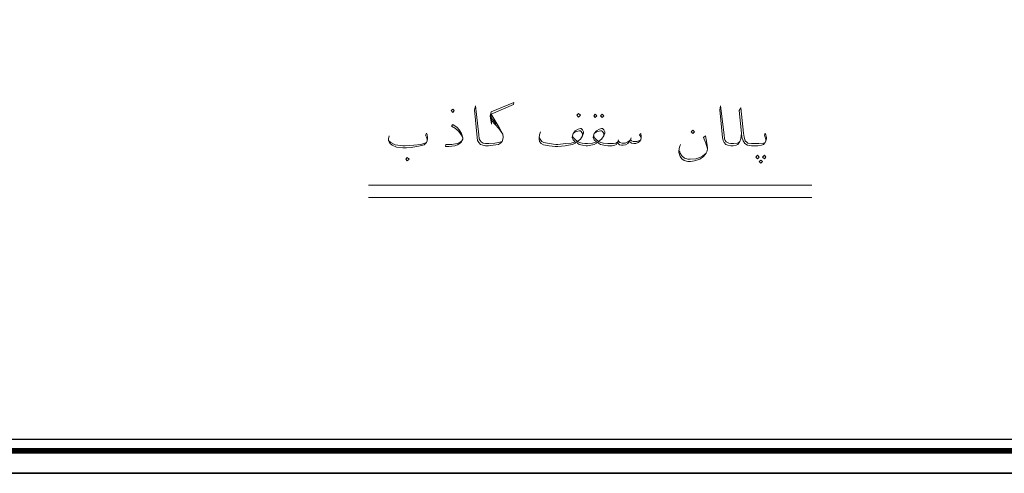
# Model space of a CAD drawing. Header units: metres. Extents: x 5.7 to 89.8, y 4 to 63.5.
# Tile 16 of 23: x 49.1 to 72.7, y 4 to 14.9. Entities that reach past the tile are written whole.
import ezdxf

# ---------------------------------------------------------------- set-up
doc = ezdxf.new("R2010")
doc.units = ezdxf.units.M
doc.header["$MEASUREMENT"] = 0
doc.layers.add('PDF9_KADR', color=7, linetype='Continuous')
doc.layers.add('PDF9_textt', color=7, linetype='Continuous')

msp = doc.modelspace()

# ---------------------------------------------------------------- linework, layer by layer
at = {"layer": 'PDF9_KADR', "lineweight": 25}
for points in [[(5.695, 4.013), (89.785, 4.013), (89.785, 63.476), (5.695, 63.476)], [(5.695, 63.476), (89.785, 63.476), (89.785, 4.013), (5.695, 4.013)], [(6.514, 4.832), (88.841, 4.832), (88.841, 62.657), (6.514, 62.657)]]:
    msp.add_lwpolyline(points, close=True, dxfattribs=at)
at = {"layer": 'PDF9_KADR', "lineweight": 0, "const_width": 0.135}
msp.add_lwpolyline([(6.235, 62.937), (6.235, 4.552), (89.111, 4.552), (89.111, 62.937)], close=True, dxfattribs=at)
at = {"layer": 'PDF9_textt', "lineweight": 20}
for points in [[(59.495, 12.662), (59.534, 12.71), (59.495, 12.748), (59.457, 12.71)], [(62.51, 12.556), (62.558, 12.604), (62.51, 12.643), (62.471, 12.604)], [(62.914, 12.623), (62.953, 12.585), (62.914, 12.546), (62.876, 12.585)], [(63.078, 12.623), (63.116, 12.585), (63.078, 12.546), (63.039, 12.585)], [(65.255, 12.238), (65.293, 12.2), (65.255, 12.161), (65.216, 12.2)], [(58.407, 11.506), (58.455, 11.545), (58.407, 11.583), (58.368, 11.545)], [(66.805, 11.641), (66.844, 11.593), (66.805, 11.554), (66.767, 11.593)], [(66.969, 11.641), (67.007, 11.593), (66.969, 11.554), (66.921, 11.593)], [(66.882, 11.525), (66.921, 11.487), (66.882, 11.448), (66.844, 11.487)]]:
    msp.add_lwpolyline(points, close=True, dxfattribs=at)
for points in [[(60.68, 11.968), (60.593, 11.949), (60.506, 11.93), (60.362, 11.92), (60.295, 11.92), (60.285, 11.92), (60.227, 11.93), (60.179, 11.959), (60.15, 11.997), (60.131, 12.036), (60.121, 12.132), (60.044, 12.826), (60.015, 12.729), (60.083, 12.065), (60.092, 11.997), (60.121, 11.949), (60.16, 11.901), (60.217, 11.882), (60.285, 11.862), (60.295, 11.862), (60.352, 11.862), (60.468, 11.882), (60.593, 11.901), (60.641, 11.93), (60.68, 11.968), (60.709, 12.055), (60.709, 12.074), (60.699, 12.142), (60.612, 12.305), (60.42, 12.623), (60.949, 12.854), (60.959, 12.903), (60.42, 12.681), (60.391, 12.575), (60.429, 12.383), (60.42, 12.623)], [(66.42, 12.171), (66.401, 12.036), (66.381, 11.968), (66.333, 11.901), (66.295, 11.882), (66.218, 11.862), (66.179, 11.862), (66.16, 11.862), (66.093, 11.882), (66.044, 11.901), (66.006, 11.949), (65.977, 11.997), (65.967, 12.065), (65.9, 12.729), (65.919, 12.826), (66.006, 12.132), (66.015, 12.036), (66.025, 11.997), (66.054, 11.959), (66.112, 11.93), (66.16, 11.92), (66.179, 11.92), (66.227, 11.92), (66.314, 11.93), (66.353, 11.949), (66.381, 11.968)], [(67.007, 11.988), (67.007, 12.026), (66.988, 12.074), (66.969, 12.122), (66.988, 12.171), (67.007, 12.132), (67.017, 12.065), (67.017, 12.036), (67.007, 11.988), (66.988, 11.949), (66.95, 11.901), (66.902, 11.882), (66.815, 11.862), (66.709, 11.862), (66.661, 11.862), (66.564, 11.882), (66.497, 11.92), (66.458, 11.988), (66.43, 12.074), (66.42, 12.171), (66.362, 12.71), (66.401, 12.777), (66.468, 12.171), (66.487, 12.074), (66.507, 11.988), (66.555, 11.949), (66.574, 11.93), (66.661, 11.92), (66.709, 11.92), (66.834, 11.92), (66.95, 11.93), (66.988, 11.949)], [(60.429, 12.537), (60.535, 12.383)], [(59.736, 12.055), (59.697, 12.132), (59.64, 12.209), (59.563, 12.277), (59.466, 12.334), (59.495, 12.373), (59.601, 12.305), (59.649, 12.248), (59.707, 12.161), (59.736, 12.055), (59.736, 12.026), (59.717, 11.988), (59.697, 11.949), (59.611, 11.891), (59.543, 11.862), (59.399, 11.853), (59.322, 11.853), (59.331, 11.901), (59.476, 11.901), (59.601, 11.92), (59.668, 11.949), (59.717, 11.988)], [(60.429, 12.469), (60.603, 12.277), (60.699, 12.142)], [(61.575, 12.065), (61.595, 12.026), (61.633, 11.968), (61.681, 11.949), (61.807, 11.92), (61.97, 11.901), (62.019, 11.901), (62.211, 11.92), (62.336, 11.93), (62.433, 11.959), (62.384, 12.007), (62.356, 12.055), (62.356, 12.074), (62.384, 12.161), (62.433, 12.228), (62.5, 12.267), (62.558, 12.277), (62.577, 12.277), (62.606, 12.248), (62.635, 12.2), (62.635, 12.171), (62.606, 12.103), (62.558, 12.026), (62.49, 11.968), (62.539, 11.949), (62.596, 11.93), (62.664, 11.92), (62.702, 11.92), (62.731, 11.92), (62.847, 11.93), (62.943, 11.959), (62.885, 12.007), (62.866, 12.055), (62.866, 12.074), (62.885, 12.161), (62.943, 12.228), (63.011, 12.267), (63.059, 12.277), (63.088, 12.277), (63.116, 12.248), (63.145, 12.2), (63.145, 12.171), (63.116, 12.103), (63.059, 12.026), (62.991, 11.968), (63.049, 11.949), (63.107, 11.93), (63.213, 11.92), (63.232, 11.92), (63.348, 11.92), (63.405, 11.93), (63.454, 11.959), (63.463, 11.988), (63.502, 11.949), (63.559, 11.93), (63.627, 11.93), (63.694, 11.959), (63.733, 11.988), (63.762, 12.007), (63.781, 11.988), (63.82, 11.968), (63.906, 11.968), (63.954, 11.988), (64.003, 12.007)], [(58.879, 11.988), (58.879, 12.026), (58.869, 12.074), (58.84, 12.122), (58.869, 12.171), (58.879, 12.132), (58.888, 12.065), (58.888, 12.036), (58.879, 11.988), (58.869, 11.949), (58.811, 11.891), (58.715, 11.862), (58.503, 11.824), (58.388, 11.814), (58.301, 11.814), (58.147, 11.834), (58.041, 11.882), (57.993, 11.92), (57.973, 11.959), (57.954, 11.997), (57.954, 12.036), (57.973, 12.103)], [(64.012, 12.065), (63.974, 12.132), (64.003, 12.161), (64.012, 12.094), (64.012, 12.065), (64.003, 12.007), (63.974, 11.968), (63.945, 11.949), (63.887, 11.92), (63.839, 11.92), (63.781, 11.93), (63.742, 11.959), (63.733, 11.988), (63.694, 11.92), (63.637, 11.891), (63.579, 11.882), (63.54, 11.882), (63.492, 11.891), (63.463, 11.92), (63.454, 11.959), (63.425, 11.901), (63.386, 11.882), (63.319, 11.862), (63.232, 11.862), (63.213, 11.862), (63.116, 11.882), (63.039, 11.901), (62.991, 11.93), (62.982, 11.959), (62.943, 11.93), (62.885, 11.901), (62.808, 11.882), (62.731, 11.862), (62.702, 11.862), (62.693, 11.862), (62.606, 11.882), (62.529, 11.901), (62.49, 11.93), (62.471, 11.959), (62.433, 11.93), (62.365, 11.901), (62.269, 11.882), (62.192, 11.862), (62.019, 11.853), (61.951, 11.853), (61.807, 11.862), (61.672, 11.891), (61.614, 11.92), (61.575, 11.968), (61.566, 12.026), (61.566, 12.055), (61.575, 12.132), (61.604, 12.2)], [(62.365, 12.103), (62.384, 12.065), (62.423, 12.026), (62.49, 11.968)], [(62.606, 12.103), (62.606, 12.161), (62.577, 12.209), (62.558, 12.228), (62.529, 12.228), (62.433, 12.2), (62.384, 12.161)], [(62.876, 12.103), (62.885, 12.065), (62.924, 12.026), (62.991, 11.968)], [(63.116, 12.103), (63.116, 12.161), (63.088, 12.209), (63.059, 12.228), (63.039, 12.228), (62.943, 12.2), (62.885, 12.161)], [(63.771, 12.055), (63.762, 12.007)], [(65.601, 11.795), (65.563, 11.93), (65.505, 12.065), (65.553, 12.103), (65.592, 11.93), (65.601, 11.814), (65.601, 11.785), (65.592, 11.718), (65.572, 11.689), (65.505, 11.612), (65.418, 11.545), (65.293, 11.506), (65.197, 11.487), (65.129, 11.487), (65.043, 11.516), (64.985, 11.554), (64.946, 11.612), (64.917, 11.708), (64.917, 11.747), (64.937, 11.834), (64.956, 11.901)], [(57.954, 11.997), (58.012, 11.949), (58.118, 11.891), (58.301, 11.862), (58.359, 11.862), (58.561, 11.882), (58.734, 11.901), (58.802, 11.92), (58.869, 11.949)], [(63.473, 12.007), (63.463, 11.988)], [(64.937, 11.747), (64.946, 11.689), (64.985, 11.622), (65.052, 11.573), (65.129, 11.545), (65.187, 11.545), (65.322, 11.554), (65.418, 11.583), (65.495, 11.622), (65.572, 11.689)], [(57.473, 10.919), (68.105, 10.919)], [(57.473, 10.63), (68.105, 10.63)]]:
    msp.add_lwpolyline(points, dxfattribs=at)

doc.saveas('drawing.dxf')
